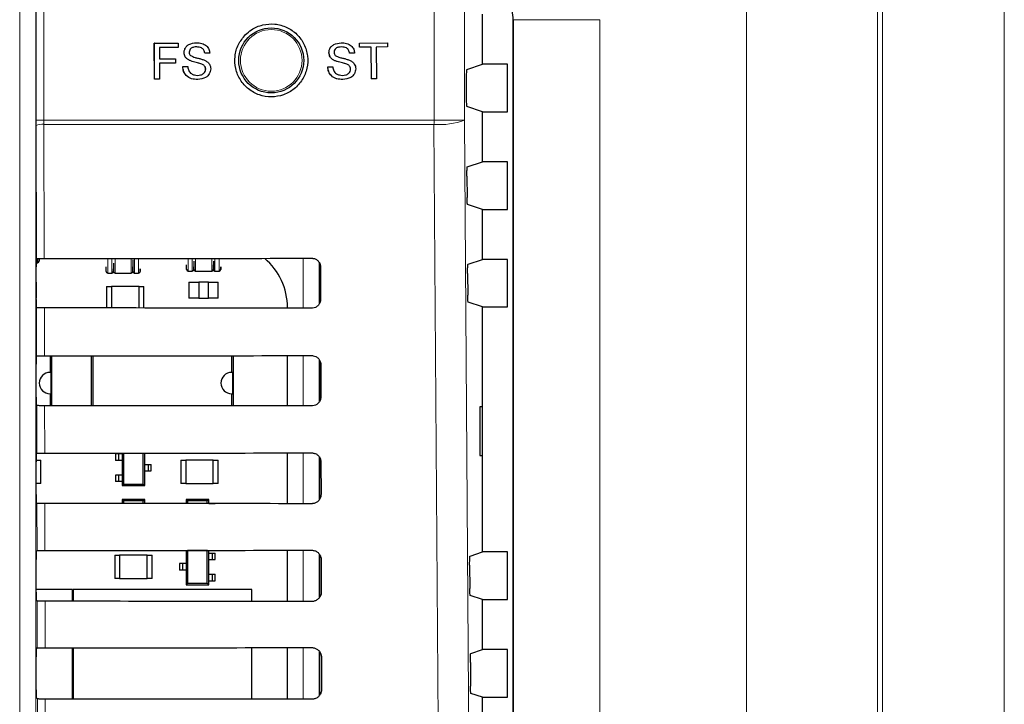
# Model space of a CAD drawing. Header units: millimetres. Extents: x 5 to 418, y 2 to 292.
# Tile 41 of 90: x 115 to 125, y 201 to 208. Entities that reach past the tile are written whole.
import ezdxf

# ---------------------------------------------------------------- set-up
doc = ezdxf.new("R2010")
doc.units = ezdxf.units.MM

msp = doc.modelspace()

# ---------------------------------------------------------------- linework, layer by layer
at = {"color": 7, "linetype": 'Continuous', "lineweight": 18}
for p, q in [((122.3707, 160.0035), (122.3707, 209.8904)), ((123.7143, 209.8904), (123.7143, 160.0035)), ((123.7676, 159.9502), (123.7676, 209.8904)), ((125.0159, 209.8904), (125.0159, 159.9502)), ((114.9159, 195.0457), (114.9159, 208.9904)), ((115.0825, 208.9904), (115.0825, 195.0457)), ((115.0836, 206.8459), (115.0836, 208.8237)), ((115.1642, 208.8237), (115.1642, 206.8459)), ((119.1659, 206.8459), (119.1659, 208.8237)), ((119.4798, 208.8237), (119.4798, 206.8459)), ((119.9797, 207.8743), (119.9785, 207.8731)), ((120.8679, 207.8743), (119.9797, 207.8743)), ((119.9797, 174.0732), (119.9797, 207.8743)), ((120.8679, 207.8743), (120.8679, 174.0732)), ((115.0836, 206.8459), (115.1642, 206.8459)), ((115.0869, 205.425), (115.0837, 206.7907)), ((115.1642, 206.8459), (115.1643, 206.8017)), ((115.1642, 206.8459), (119.1659, 206.8459)), ((115.1643, 206.8017), (115.1675, 205.4265)), ((119.1657, 206.8017), (115.1643, 206.8017)), ((119.4798, 206.8459), (119.1659, 206.8459)), ((115.0982, 205.3829), (115.0982, 205.4253)), ((115.8187, 205.2771), (115.8187, 205.4269)), ((115.8604, 205.3771), (115.8604, 205.427)), ((115.8604, 205.2771), (115.8604, 205.3771)), ((115.8937, 205.427), (115.8937, 205.3771)), ((115.8937, 205.3771), (115.8937, 205.2771)), ((116.0604, 205.3771), (116.0604, 205.4271)), ((116.0604, 205.2771), (116.0604, 205.3771)), ((116.0937, 205.2771), (116.0937, 205.4271)), ((116.1354, 205.3771), (116.1354, 205.4271)), ((116.1354, 205.2771), (116.1354, 205.3771)), ((116.6442, 205.2982), (116.6442, 205.4275)), ((116.6859, 205.3982), (116.6859, 205.4275)), ((116.6859, 205.2982), (116.6859, 205.3982)), ((116.7192, 205.4276), (116.7192, 205.2982)), ((116.8859, 205.3982), (116.8859, 205.4277)), ((116.8859, 205.2982), (116.8859, 205.3982)), ((116.9192, 205.2982), (116.9192, 205.4277)), ((116.9609, 205.3982), (116.9609, 205.4277)), ((116.9609, 205.2982), (116.9609, 205.3982)), ((117.8224, 204.9178), (117.8224, 205.4284)), ((117.989, 205.3835), (117.989, 204.9617)), ((115.0892, 204.4274), (115.0881, 204.9212)), ((115.1687, 204.9197), (115.1698, 204.4289)), ((117.8224, 203.9155), (117.8224, 204.4308)), ((117.989, 204.3875), (117.989, 203.9578)), ((115.0915, 203.4298), (115.0904, 203.9188)), ((115.171, 203.9174), (115.1722, 203.4312)), ((117.8224, 202.9131), (117.8224, 203.4331)), ((117.989, 203.3916), (117.989, 202.954)), ((115.0939, 202.4321), (115.0928, 202.9165)), ((115.1734, 202.915), (115.1745, 202.4335)), ((117.8224, 201.9108), (117.8224, 202.4354)), ((117.989, 202.3957), (117.989, 201.9501)), ((115.0962, 201.4344), (115.0951, 201.9141)), ((115.1757, 201.9127), (115.1768, 201.4359)), ((117.8224, 200.9084), (117.8224, 201.4378)), ((117.989, 201.3999), (117.989, 200.9464)), ((115.0985, 200.4368), (115.0974, 200.9118)), ((115.178, 200.9103), (115.1791, 200.4382))]:
    msp.add_line(p, q, dxfattribs=at)
at = {"color": 7, "linetype": 'Continuous', "lineweight": 25}
for p, q in [((119.663, 207.4179), (119.663, 207.9295)), ((119.9785, 174.0743), (119.9785, 207.8731)), ((116.2968, 207.6321), (116.541, 207.6326)), ((116.2971, 207.6321), (116.2968, 207.6321)), ((116.2974, 207.2655), (116.2968, 207.6321)), ((116.2971, 207.6321), (116.5413, 207.6326)), ((116.2978, 207.2655), (116.2971, 207.6321)), ((116.5414, 207.5903), (116.3489, 207.5899)), ((116.3489, 207.5899), (116.3491, 207.4724)), ((116.5413, 207.6326), (116.541, 207.6326)), ((116.5413, 207.6326), (116.5414, 207.5903)), ((116.7296, 207.6376), (116.7292, 207.6376)), ((118.2147, 207.6375), (118.2142, 207.6375)), ((118.4021, 207.6346), (118.4017, 207.6346)), ((118.4021, 207.6346), (118.6884, 207.6375)), ((118.4025, 207.5923), (118.4021, 207.6346)), ((118.4025, 207.5923), (118.4021, 207.5923)), ((118.5199, 207.5935), (118.4025, 207.5923)), ((118.5231, 207.2691), (118.5199, 207.5935)), ((118.6889, 207.5952), (118.5715, 207.594)), ((118.5715, 207.594), (118.5747, 207.2697)), ((118.6884, 207.6375), (118.688, 207.6375)), ((118.6884, 207.6375), (118.6889, 207.5952)), ((116.3491, 207.4724), (116.5134, 207.4727)), ((116.3491, 207.4724), (116.4491, 207.4726)), ((116.5134, 207.4727), (116.5131, 207.4727)), ((116.5134, 207.4727), (116.5135, 207.4304)), ((116.6026, 207.537), (116.6022, 207.537)), ((116.6568, 207.4578), (116.6565, 207.4578)), ((116.8139, 207.5296), (116.8136, 207.5296)), ((116.8656, 207.5297), (116.8139, 207.5296)), ((118.0885, 207.5358), (118.0881, 207.5358)), ((118.1434, 207.4571), (118.1429, 207.4571)), ((118.2999, 207.5302), (118.2994, 207.5302)), ((118.3515, 207.5307), (118.2999, 207.5302)), ((116.5135, 207.4304), (116.3491, 207.4301)), ((116.3491, 207.4301), (116.3494, 207.2656)), ((116.5887, 207.3929), (116.5884, 207.3929)), ((116.5887, 207.3929), (116.6404, 207.393)), ((116.6404, 207.393), (116.6401, 207.393)), ((116.7845, 207.4174), (116.7841, 207.4174)), ((116.8236, 207.368), (116.8233, 207.368)), ((118.0754, 207.3916), (118.0972, 207.3919)), ((118.0759, 207.3916), (118.0754, 207.3916)), ((118.0759, 207.3916), (118.1275, 207.3921)), ((118.1275, 207.3921), (118.1271, 207.3921)), ((118.2713, 207.4177), (118.2709, 207.4177)), ((118.3108, 207.3686), (118.3104, 207.3686)), ((119.5014, 207.3641), (119.663, 207.4179)), ((119.9202, 207.4179), (119.663, 207.4179)), ((119.9202, 206.9295), (119.9202, 207.4179)), ((116.2978, 207.2655), (116.2974, 207.2655)), ((116.3494, 207.2656), (116.2978, 207.2655)), ((118.5231, 207.2691), (118.5227, 207.2691)), ((118.5747, 207.2697), (118.5231, 207.2691)), ((119.4971, 207.2807), (119.4971, 207.0667)), ((119.663, 206.9295), (119.5014, 206.9834)), ((119.663, 206.4179), (119.663, 206.9295)), ((119.663, 206.9295), (119.9202, 206.9295)), ((115.0837, 206.7907), (115.0836, 206.8459)), ((119.5077, 206.3662), (119.663, 206.4179)), ((119.9202, 206.4179), (119.663, 206.4179)), ((119.9202, 205.9295), (119.9202, 206.4179)), ((119.5035, 206.2718), (119.505, 206.053)), ((119.663, 205.9295), (119.5093, 205.9807)), ((119.663, 205.4179), (119.663, 205.9295)), ((119.663, 205.9295), (119.9202, 205.9295)), ((115.0855, 205.0056), (115.0855, 205.3418)), ((115.0857, 205.3829), (115.0982, 205.3829)), ((115.0869, 205.425), (115.087, 205.4252)), ((117.9964, 204.9788), (117.9964, 205.3658)), ((118.0014, 205.3404), (118.0022, 205.0071)), ((119.5148, 205.3685), (119.663, 205.4179)), ((119.9202, 205.4179), (119.663, 205.4179)), ((119.9202, 204.9295), (119.9202, 205.4179)), ((115.8187, 205.2771), (115.8604, 205.2771)), ((115.8937, 205.2771), (116.0604, 205.2771)), ((116.0937, 205.2771), (116.1354, 205.2771)), ((116.6442, 205.2982), (116.6859, 205.2982)), ((116.7192, 205.2982), (116.8859, 205.2982)), ((116.9192, 205.2982), (116.9609, 205.2982)), ((119.5105, 205.2741), (119.5121, 205.0507)), ((115.0855, 205.1852), (115.0899, 205.1852)), ((115.0899, 205.0186), (115.0899, 205.1852)), ((115.8065, 205.1381), (115.8565, 205.1381)), ((115.8065, 205.1381), (115.8065, 204.9193)), ((115.8565, 205.1381), (115.8565, 204.9193)), ((116.1399, 205.1381), (115.8565, 205.1381)), ((116.1399, 204.9191), (116.1399, 205.1381)), ((116.1399, 205.1381), (116.1899, 205.1381)), ((116.1899, 204.9191), (116.1899, 205.1381)), ((116.6525, 205.1852), (116.7525, 205.1852)), ((116.6525, 205.1852), (116.6525, 205.0186)), ((116.8525, 205.1852), (116.7525, 205.1852)), ((116.7525, 205.1852), (116.7525, 205.0186)), ((116.8525, 205.0186), (116.8525, 205.1852)), ((116.8525, 205.1852), (116.9525, 205.1852)), ((116.9525, 205.0186), (116.9525, 205.1852)), ((115.0899, 205.0186), (115.0855, 205.0186)), ((116.7525, 205.0186), (116.6525, 205.0186)), ((116.7525, 205.0186), (116.8525, 205.0186)), ((116.9525, 205.0186), (116.8525, 205.0186)), ((119.663, 204.9295), (119.5163, 204.9784)), ((119.663, 202.4179), (119.663, 204.9295)), ((119.663, 204.9295), (119.9202, 204.9295)), ((115.0881, 204.9212), (115.0869, 204.9223)), ((117.6627, 204.9179), (117.6627, 204.9237)), ((115.0869, 204.4252), (115.0892, 204.4274)), ((115.2273, 204.4289), (115.2273, 204.2594)), ((115.2457, 203.9173), (115.2457, 204.4289)), ((115.65, 204.4292), (115.65, 203.9171)), ((115.6684, 203.9171), (115.6684, 204.4292)), ((117.09, 204.4302), (117.09, 204.2594)), ((117.1084, 203.9161), (117.1084, 204.4302)), ((117.6627, 203.9156), (117.6627, 204.4306)), ((115.0855, 204.0056), (115.0855, 204.3418)), ((117.9964, 203.9712), (117.9964, 204.3748)), ((118.0038, 204.3404), (118.0046, 204.0071)), ((115.237, 204.259), (115.237, 204.0398)), ((117.0997, 204.259), (117.0997, 204.0398)), ((115.2273, 204.0394), (115.2273, 203.9173)), ((117.09, 204.0394), (117.09, 203.9161)), ((115.0904, 203.9188), (115.0869, 203.9223)), ((119.6621, 203.9071), (119.6368, 203.9075)), ((119.6368, 203.9075), (119.6368, 203.4066)), ((119.6621, 203.407), (119.6621, 203.9071)), ((115.0869, 203.4252), (115.0915, 203.4298)), ((115.8995, 203.4232), (115.8995, 203.3566)), ((115.9329, 203.4232), (115.8995, 203.4232)), ((115.9329, 203.3566), (115.9329, 203.4232)), ((115.9662, 203.4232), (115.9329, 203.4232)), ((115.9662, 203.4317), (115.9662, 203.0982)), ((115.9824, 203.4317), (115.9824, 203.1144)), ((116.1834, 203.1144), (116.1834, 203.4318)), ((116.1995, 203.0982), (116.1995, 203.4319)), ((117.6627, 202.9133), (117.6627, 203.433)), ((115.0855, 203.3601), (115.1315, 203.3601)), ((115.0855, 203.0056), (115.0855, 203.3418)), ((115.1315, 203.1184), (115.1315, 203.3601)), ((115.9329, 203.3566), (115.8995, 203.3566)), ((115.9662, 203.3566), (115.9329, 203.3566)), ((116.1995, 203.3149), (116.2329, 203.3149)), ((116.2329, 203.3149), (116.2329, 203.2482)), ((116.2329, 203.3149), (116.2662, 203.3149)), ((116.2662, 203.2482), (116.2662, 203.3149)), ((116.5685, 203.3601), (116.5685, 203.1184)), ((116.5685, 203.3601), (116.6185, 203.3601)), ((116.6185, 203.3601), (116.6185, 203.1184)), ((116.9019, 203.3601), (116.6185, 203.3601)), ((116.9019, 203.1184), (116.9019, 203.3601)), ((116.9019, 203.3601), (116.9519, 203.3601)), ((116.9519, 203.1184), (116.9519, 203.3601)), ((117.9964, 202.9638), (117.9964, 203.3807)), ((118.0061, 203.3404), (118.0069, 203.0071)), ((119.6368, 203.4066), (119.6621, 203.407)), ((116.1995, 203.2482), (116.2329, 203.2482)), ((116.2329, 203.2482), (116.2662, 203.2482)), ((115.1315, 203.1184), (115.0855, 203.1184)), ((115.8995, 203.2066), (115.8995, 203.1399)), ((115.9329, 203.2066), (115.8995, 203.2066)), ((115.9329, 203.1399), (115.8995, 203.1399)), ((115.9329, 203.1399), (115.9329, 203.2066)), ((115.9662, 203.2066), (115.9329, 203.2066)), ((115.9662, 203.1399), (115.9329, 203.1399)), ((115.9662, 203.0982), (115.9824, 203.1144)), ((115.9824, 203.1144), (116.1834, 203.1144)), ((116.1834, 203.1144), (116.1995, 203.0982)), ((116.6185, 203.1184), (116.5685, 203.1184)), ((116.6185, 203.1184), (116.9019, 203.1184)), ((116.9519, 203.1184), (116.9019, 203.1184)), ((115.9662, 203.0982), (116.1995, 203.0982)), ((115.0928, 202.9165), (115.0869, 202.9223)), ((115.8995, 202.9152), (115.8995, 202.9146)), ((115.9329, 202.9152), (115.8995, 202.9152)), ((115.9662, 202.9152), (115.9329, 202.9152)), ((115.9329, 202.9146), (115.9329, 202.9152)), ((115.9824, 202.9407), (115.9662, 202.9569)), ((116.1995, 202.9569), (115.9662, 202.9569)), ((115.9662, 202.9569), (115.9662, 202.9145)), ((116.1834, 202.9407), (115.9824, 202.9407)), ((115.9824, 202.9407), (115.9824, 202.9145)), ((116.1834, 202.9407), (116.1995, 202.9569)), ((116.1834, 202.9144), (116.1834, 202.9407)), ((116.1995, 202.9144), (116.1995, 202.9569)), ((116.8557, 202.9569), (116.6224, 202.9569)), ((116.6385, 202.9407), (116.6224, 202.9569)), ((116.6224, 202.9569), (116.6224, 202.9141)), ((116.6385, 202.9407), (116.6385, 202.9141)), ((116.8395, 202.9407), (116.6385, 202.9407)), ((116.8557, 202.9569), (116.8395, 202.9407)), ((116.8395, 202.9139), (116.8395, 202.9407)), ((116.8557, 202.9139), (116.8557, 202.9569)), ((116.8557, 202.9152), (116.889, 202.9152)), ((116.889, 202.9152), (116.889, 202.9139)), ((116.889, 202.9152), (116.9224, 202.9152)), ((116.9224, 202.9139), (116.9224, 202.9152)), ((115.0869, 202.4252), (115.0939, 202.4321)), ((116.6224, 202.4345), (116.6224, 202.0822)), ((116.6385, 202.4327), (116.6367, 202.4345)), ((116.6385, 202.4327), (116.6385, 202.0984)), ((116.8395, 202.4327), (116.6385, 202.4327)), ((116.8414, 202.4346), (116.8395, 202.4327)), ((116.8395, 202.0984), (116.8395, 202.4327)), ((116.8557, 202.0822), (116.8557, 202.4347)), ((116.8557, 202.4072), (116.889, 202.4072)), ((116.889, 202.4072), (116.889, 202.3406)), ((116.889, 202.4072), (116.9224, 202.4072)), ((116.9224, 202.3406), (116.9224, 202.4072)), ((117.6627, 201.9109), (117.6627, 202.4353)), ((119.5358, 202.3755), (119.663, 202.4179)), ((119.9202, 202.4179), (119.663, 202.4179)), ((119.9202, 201.9295), (119.9202, 202.4179)), ((115.0855, 202.0056), (115.0855, 202.3418)), ((115.8912, 202.3864), (115.8912, 202.1447)), ((115.8912, 202.3864), (115.9412, 202.3864)), ((115.9412, 202.3864), (115.9412, 202.1447)), ((116.2245, 202.3864), (115.9412, 202.3864)), ((116.2245, 202.3864), (116.2745, 202.3864)), ((116.2245, 202.1447), (116.2245, 202.3864)), ((116.2745, 202.1447), (116.2745, 202.3864)), ((116.8557, 202.3406), (116.889, 202.3406)), ((116.889, 202.3406), (116.9224, 202.3406)), ((117.9964, 201.9596), (117.9964, 202.3848)), ((118.0085, 202.3404), (118.0092, 202.0071)), ((116.5557, 202.2989), (116.5557, 202.2322)), ((116.589, 202.2989), (116.5557, 202.2989)), ((116.589, 202.2322), (116.5557, 202.2322)), ((116.589, 202.2322), (116.589, 202.2989)), ((116.6224, 202.2989), (116.589, 202.2989)), ((116.6224, 202.2322), (116.589, 202.2322)), ((119.5316, 202.2812), (119.5332, 202.0436)), ((115.9412, 202.1447), (115.8912, 202.1447)), ((115.9412, 202.1447), (116.2245, 202.1447)), ((116.2745, 202.1447), (116.2245, 202.1447)), ((116.8557, 202.1906), (116.889, 202.1906)), ((116.8557, 202.1239), (116.889, 202.1239)), ((116.889, 202.1906), (116.889, 202.1239)), ((116.889, 202.1906), (116.9224, 202.1906)), ((116.889, 202.1239), (116.9224, 202.1239)), ((116.9224, 202.1239), (116.9224, 202.1906)), ((115.457, 202.0341), (115.0855, 202.0341)), ((115.457, 201.9125), (115.457, 202.0341)), ((115.4652, 202.0341), (115.4652, 201.9125)), ((117.2985, 202.0341), (115.4652, 202.0341)), ((116.6385, 202.0984), (116.6224, 202.0822)), ((116.6224, 202.0822), (116.8557, 202.0822)), ((116.6385, 202.0984), (116.8395, 202.0984)), ((116.8395, 202.0984), (116.8557, 202.0822)), ((117.2985, 201.9112), (117.2985, 202.0341)), ((115.0951, 201.9141), (115.0869, 201.9223)), ((119.663, 201.9295), (119.5375, 201.9713)), ((119.663, 201.4179), (119.663, 201.9295)), ((119.663, 201.9295), (119.9202, 201.9295)), ((115.0869, 201.4252), (115.0962, 201.4344)), ((115.457, 200.9102), (115.457, 201.436)), ((115.4652, 201.436), (115.4652, 200.9102)), ((117.2985, 200.9089), (117.2985, 201.4373)), ((117.6627, 200.9086), (117.6627, 201.4376)), ((119.5429, 201.3779), (119.663, 201.4179)), ((119.9202, 201.4179), (119.663, 201.4179)), ((119.9202, 200.9295), (119.9202, 201.4179)), ((115.0855, 201.0056), (115.0855, 201.3418)), ((117.9964, 200.9558), (117.9964, 201.3889)), ((118.0108, 201.3404), (118.0116, 201.0071)), ((119.5386, 201.2835), (119.5403, 201.0413)), ((115.0974, 200.9118), (115.0869, 200.9223)), ((119.663, 200.9295), (119.5446, 200.969)), ((119.663, 200.4179), (119.663, 200.9295)), ((119.663, 200.9295), (119.9202, 200.9295))]:
    msp.add_line(p, q, dxfattribs=at)
at = {"color": 7, "linetype": 'Continuous', "lineweight": 18, "flags": 128}
for points in [[(119.2492, 195.0079), (119.2445, 195.6686), (119.2258, 198.3114), (119.1657, 206.8017)], [(119.4798, 206.8459), (119.5213, 200.9469), (119.5629, 195.0521)]]:
    msp.add_lwpolyline(points, dxfattribs=at)
at = {"color": 7, "linetype": 'Continuous', "lineweight": 25}
msp.add_circle((117.4964, 207.4571), 0.3333, dxfattribs=at)
at = {"color": 7, "linetype": 'Continuous', "lineweight": 18}
msp.add_circle((117.4964, 207.4571), 0.3158, dxfattribs=at)
for centre, radius, start, end in [((115.1458, 206.6369), 0.1659, 83.61302, 112.00331), ((113.3658, 206.8458), 5.8001, 359.56407, 0.00076), ((119.2289, 207.4901), 0.6913, 264.75278, 291.27288)]:
    msp.add_arc(centre, radius, start, end, dxfattribs=at)
at = {"color": 7, "linetype": 'Continuous', "lineweight": 25}
for centre, radius, start, end in [((115.0982, 205.3996), 0.0167, 270, 0), ((117.0019, 204.9237), 0.6608, 0, 49.75074), ((115.8187, 205.2937), 0.0167, 180, 270), ((115.8604, 205.2937), 0.0167, 270, 0), ((115.8937, 205.2937), 0.0167, 180, 270), ((116.0604, 205.2937), 0.0167, 270, 0), ((116.0937, 205.2937), 0.0167, 180, 270), ((116.1354, 205.2937), 0.0167, 270, 0), ((116.6442, 205.3149), 0.0167, 180, 270), ((116.6859, 205.3149), 0.0167, 270, 0), ((116.7192, 205.3149), 0.0167, 180, 270), ((116.8859, 205.3149), 0.0167, 270, 0), ((116.9192, 205.3149), 0.0167, 180, 270), ((116.9609, 205.3149), 0.0167, 270, 0), ((115.2273, 204.1494), 0.11, 90, 270), ((115.2273, 204.1494), 0.11, 84.94204, 90), ((117.09, 204.1494), 0.11, 90, 270), ((117.09, 204.1494), 0.11, 84.94204, 90), ((115.2273, 204.1494), 0.11, 270, 275.05796), ((117.09, 204.1494), 0.11, 270, 275.05796)]:
    msp.add_arc(centre, radius, start, end, dxfattribs=at)
for centre, major_axis, ratio, start_param, end_param in [((119.5613, 207.872), (-0.2954, -0.2954), 0.9972647, 2.357564, 2.8222605), ((119.5014, 207.2807), (0, 0.0833), 0.0524078, 0.0174533, 1.5707963), ((119.5014, 207.0667), (0, 0.0833), 0.0524078, 1.5707963, 3.1241394), ((115.087, 205.3418), (0, 0.0833), 0.0174551, 0.0529039, 1.5707963), ((109.663, 208.3377), (166.8688, 0), 0.0174551, 4.7453818, 4.7618492), ((115.087, 205.0056), (0, 0.0833), 0.0174551, 1.5707963, 3.1241394), ((109.663, 202.0233), (166.0239, 0), 0.0174551, 1.5210842, 1.5376284), ((115.087, 204.3418), (0, 0.0833), 0.0174551, 0.0174533, 1.5707963), ((109.663, 207.3377), (166.735, 0), 0.0174551, 4.7454223, 4.7618889), ((115.087, 204.0056), (0, 0.0833), 0.0174551, 1.5707963, 3.1241394), ((109.663, 201.0233), (165.8901, 0), 0.0174551, 1.5210441, 1.5375875), ((115.087, 203.3418), (0, 0.0833), 0.0174551, 0.0174533, 1.5707963), ((109.663, 206.3377), (166.6012, 0), 0.0174551, 4.7454628, 4.7619287), ((115.087, 203.0056), (0, 0.0833), 0.0174551, 1.5707963, 3.1241394), ((109.663, 200.0233), (165.7563, 0), 0.0174551, 1.5210039, 1.5375466), ((115.087, 202.3418), (0, 0.0833), 0.0174551, 0.0174533, 1.5707963), ((109.663, 205.3376), (166.4674, 0), 0.0174551, 4.7455034, 4.7619686), ((115.087, 202.0056), (0, 0.0833), 0.0174551, 1.5707963, 3.1241394), ((109.663, 199.0233), (165.6225, 0), 0.0174551, 1.5209636, 1.5375056), ((115.087, 201.3418), (0, 0.0833), 0.0174551, 0.0174533, 1.5707963), ((109.663, 204.3376), (166.3336, 0), 0.0174551, 4.7455441, 4.7620085), ((115.087, 201.0056), (0, 0.0833), 0.0174551, 1.5707963, 3.1241394), ((109.663, 198.0233), (165.4887, 0), 0.0174551, 1.5209233, 1.5374645)]:
    msp.add_ellipse(centre, major_axis=major_axis, ratio=ratio, start_param=start_param, end_param=end_param, dxfattribs=at)
for points, knots in [([(117.2321, 207.7212), (117.2054, 207.6886), (117.1518, 207.6233), (117.1183, 207.4987), (117.1253, 207.3715), (117.1747, 207.2534), (117.2601, 207.1584), (117.3722, 207.0969), (117.4985, 207.076), (117.6246, 207.0981), (117.7363, 207.1608), (117.8209, 207.2569), (117.8689, 207.3756), (117.8749, 207.5033), (117.8383, 207.6257), (117.7633, 207.7292), (117.6583, 207.8021), (117.5349, 207.8362), (117.4075, 207.8272), (117.3032, 207.784), (117.2519, 207.7387), (117.2321, 207.7212)], [0, 0, 0, 0, 0.05364614, 0.10729363, 0.16091093, 0.21451599, 0.26814278, 0.32181725, 0.37554708, 0.42931698, 0.48309281, 0.53683505, 0.59051739, 0.64414093, 0.69773531, 0.75134463, 0.80500545, 0.85872912, 0.91249765, 0.96627403, 1, 1, 1, 1]), ([(116.6022, 207.537), (116.6034, 207.5483), (116.6058, 207.5709), (116.6241, 207.6005), (116.6637, 207.6312), (116.7022, 207.635), (116.7292, 207.6376)], [0, 0, 0, 0, 0.1870287, 0.3741238, 0.5611402, 1, 1, 1, 1]), ([(116.6026, 207.537), (116.6038, 207.5483), (116.6062, 207.5709), (116.6244, 207.6005), (116.664, 207.6312), (116.7026, 207.635), (116.7296, 207.6376)], [0, 0, 0, 0, 0.1870287, 0.3741238, 0.5611402, 1, 1, 1, 1]), ([(116.7317, 207.5953), (116.7217, 207.5949), (116.7019, 207.5942), (116.6754, 207.5839), (116.6574, 207.564), (116.6553, 207.5483), (116.6542, 207.5404)], [0, 0, 0, 0, 0.2812903, 0.5608202, 0.7806803, 1, 1, 1, 1]), ([(116.7296, 207.6376), (116.7477, 207.6365), (116.784, 207.6343), (116.8309, 207.6113), (116.8596, 207.5724), (116.8636, 207.544), (116.8656, 207.5297)], [0, 0, 0, 0, 0.2807972, 0.5601508, 0.7798767, 1, 1, 1, 1]), ([(116.8136, 207.5296), (116.8116, 207.5406), (116.8076, 207.5624), (116.778, 207.5924), (116.7491, 207.5942), (116.7314, 207.5953)], [0, 0, 0, 0, 0.2810967, 0.5602874, 1, 1, 1, 1]), ([(116.8139, 207.5296), (116.8119, 207.5406), (116.808, 207.5624), (116.7784, 207.5923), (116.7494, 207.5942), (116.7317, 207.5953)], [0, 0, 0, 0, 0.2810967, 0.5602874, 1, 1, 1, 1]), ([(118.0881, 207.5358), (118.0892, 207.5471), (118.0914, 207.5697), (118.1094, 207.5996), (118.1488, 207.6305), (118.1872, 207.6346), (118.2142, 207.6375)], [0, 0, 0, 0, 0.1870287, 0.3741238, 0.5611402, 1, 1, 1, 1]), ([(118.0885, 207.5358), (118.0897, 207.5471), (118.0919, 207.5697), (118.1099, 207.5995), (118.1492, 207.6305), (118.1877, 207.6346), (118.2147, 207.6375)], [0, 0, 0, 0, 0.1870287, 0.3741238, 0.5611402, 1, 1, 1, 1]), ([(118.2171, 207.5952), (118.2072, 207.5947), (118.1873, 207.5938), (118.161, 207.5833), (118.1431, 207.5633), (118.1411, 207.5475), (118.1401, 207.5397)], [0, 0, 0, 0, 0.2812903, 0.5608202, 0.7806803, 1, 1, 1, 1]), ([(118.2147, 207.6375), (118.2328, 207.6365), (118.269, 207.6346), (118.3161, 207.612), (118.3452, 207.5733), (118.3494, 207.5449), (118.3515, 207.5307)], [0, 0, 0, 0, 0.2807972, 0.5601508, 0.7798767, 1, 1, 1, 1]), ([(118.2994, 207.5302), (118.2973, 207.5411), (118.2932, 207.5629), (118.2634, 207.5926), (118.2344, 207.5942), (118.2167, 207.5952)], [0, 0, 0, 0, 0.2810967, 0.5602874, 1, 1, 1, 1]), ([(118.2999, 207.5302), (118.2978, 207.5411), (118.2936, 207.5629), (118.2638, 207.5926), (118.2348, 207.5942), (118.2171, 207.5952)], [0, 0, 0, 0, 0.28109672, 0.56028736, 1, 1, 1, 1]), ([(116.6564, 207.4578), (116.6482, 207.4625), (116.6318, 207.4718), (116.6081, 207.4975), (116.6045, 207.522), (116.6022, 207.537)], [0, 0, 0, 0, 0.2814452, 0.5622732, 1, 1, 1, 1]), ([(116.6568, 207.4578), (116.6486, 207.4625), (116.6321, 207.4718), (116.6085, 207.4975), (116.6048, 207.522), (116.6026, 207.537)], [0, 0, 0, 0, 0.2814452, 0.5622732, 1, 1, 1, 1]), ([(116.6542, 207.5404), (116.6549, 207.5336), (116.656, 207.5214), (116.6639, 207.5121), (116.6674, 207.5081)], [0, 0, 0, 0, 0.55961689, 1, 1, 1, 1]), ([(116.7841, 207.4174), (116.7697, 207.422), (116.7458, 207.4297), (116.712, 207.4381), (116.6836, 207.4462), (116.6655, 207.454), (116.6564, 207.4578)], [0, 0, 0, 0, 0.3399393, 0.5600249, 0.7800825, 1, 1, 1, 1]), ([(116.7845, 207.4174), (116.77, 207.422), (116.7462, 207.4297), (116.7124, 207.4381), (116.6839, 207.4462), (116.6658, 207.4539), (116.6568, 207.4578)], [0, 0, 0, 0, 0.3399393, 0.5600249, 0.7800825, 1, 1, 1, 1]), ([(116.6674, 207.5081), (116.6829, 207.5004), (116.7085, 207.4876), (116.7474, 207.4793), (116.78, 207.4708), (116.801, 207.463), (116.8116, 207.4591)], [0, 0, 0, 0, 0.3384083, 0.5589741, 0.7795351, 1, 1, 1, 1]), ([(116.8116, 207.4591), (116.8213, 207.4542), (116.8407, 207.4444), (116.8617, 207.4219), (116.8735, 207.3962), (116.8747, 207.3791), (116.8753, 207.3706)], [0, 0, 0, 0, 0.2803713, 0.5599089, 0.7798589, 1, 1, 1, 1]), ([(118.1429, 207.4571), (118.1347, 207.4617), (118.1181, 207.4709), (118.0943, 207.4964), (118.0905, 207.5209), (118.0881, 207.5358)], [0, 0, 0, 0, 0.2814452, 0.5622732, 1, 1, 1, 1]), ([(118.1434, 207.4571), (118.1351, 207.4617), (118.1186, 207.4709), (118.0948, 207.4964), (118.0909, 207.5209), (118.0885, 207.5358)], [0, 0, 0, 0, 0.2814452, 0.5622732, 1, 1, 1, 1]), ([(118.1401, 207.5397), (118.1408, 207.5329), (118.1421, 207.5207), (118.1501, 207.5115), (118.1536, 207.5074)], [0, 0, 0, 0, 0.5596169, 1, 1, 1, 1]), ([(118.2709, 207.4177), (118.2564, 207.4222), (118.2325, 207.4297), (118.1986, 207.4379), (118.1702, 207.4457), (118.152, 207.4533), (118.1429, 207.4571)], [0, 0, 0, 0, 0.3399393, 0.5600249, 0.7800825, 1, 1, 1, 1]), ([(118.2713, 207.4177), (118.2568, 207.4222), (118.2329, 207.4297), (118.1991, 207.4378), (118.1706, 207.4457), (118.1525, 207.4533), (118.1434, 207.4571)], [0, 0, 0, 0, 0.3399393, 0.5600249, 0.7800825, 1, 1, 1, 1]), ([(118.1536, 207.5074), (118.1691, 207.4998), (118.1948, 207.4873), (118.2338, 207.4793), (118.2664, 207.4711), (118.2875, 207.4635), (118.2981, 207.4596)], [0, 0, 0, 0, 0.3384083, 0.5589741, 0.7795351, 1, 1, 1, 1]), ([(118.2981, 207.4596), (118.3078, 207.4548), (118.3273, 207.4452), (118.3485, 207.4229), (118.3604, 207.3972), (118.3618, 207.3802), (118.3624, 207.3716)], [0, 0, 0, 0, 0.2803713, 0.5599089, 0.7798589, 1, 1, 1, 1]), ([(116.7421, 207.2616), (116.7207, 207.2626), (116.6781, 207.2647), (116.6245, 207.2953), (116.5942, 207.3428), (116.5903, 207.3762), (116.5884, 207.3929)], [0, 0, 0, 0, 0.28081353, 0.55956288, 0.77961982, 1, 1, 1, 1]), ([(116.7424, 207.2616), (116.721, 207.2626), (116.6785, 207.2647), (116.6248, 207.2953), (116.5946, 207.3428), (116.5907, 207.3762), (116.5887, 207.3929)], [0, 0, 0, 0, 0.2808135, 0.5595629, 0.7796198, 1, 1, 1, 1]), ([(116.6404, 207.393), (116.6425, 207.379), (116.6467, 207.3512), (116.6739, 207.3207), (116.7072, 207.3061), (116.7291, 207.3046), (116.7401, 207.3039)], [0, 0, 0, 0, 0.28063197, 0.55867442, 0.77919731, 1, 1, 1, 1]), ([(116.7397, 207.3039), (116.7507, 207.3046), (116.7726, 207.306), (116.8009, 207.3195), (116.8196, 207.3421), (116.822, 207.3594), (116.8233, 207.368)], [0, 0, 0, 0, 0.2809172, 0.5608127, 0.7805018, 1, 1, 1, 1]), ([(116.7401, 207.3039), (116.751, 207.3046), (116.773, 207.306), (116.8013, 207.3195), (116.8199, 207.3421), (116.8224, 207.3594), (116.8236, 207.368)], [0, 0, 0, 0, 0.2809172, 0.5608127, 0.7805018, 1, 1, 1, 1]), ([(116.8753, 207.3706), (116.8724, 207.3527), (116.8666, 207.317), (116.817, 207.2703), (116.7707, 207.2649), (116.7424, 207.2616)], [0, 0, 0, 0, 0.2799417, 0.5600797, 1, 1, 1, 1]), ([(116.8233, 207.368), (116.8227, 207.3743), (116.8215, 207.3869), (116.808, 207.4062), (116.7932, 207.4132), (116.7841, 207.4174)], [0, 0, 0, 0, 0.2800885, 0.5599705, 1, 1, 1, 1]), ([(116.8236, 207.368), (116.823, 207.3743), (116.8218, 207.3869), (116.8083, 207.4062), (116.7935, 207.4132), (116.7845, 207.4174)], [0, 0, 0, 0, 0.2800885, 0.5599705, 1, 1, 1, 1]), ([(118.2301, 207.2615), (118.2087, 207.2624), (118.1662, 207.2642), (118.1123, 207.2943), (118.0817, 207.3416), (118.0775, 207.375), (118.0754, 207.3916)], [0, 0, 0, 0, 0.2808135, 0.5595629, 0.7796198, 1, 1, 1, 1]), ([(118.2305, 207.2615), (118.2092, 207.2624), (118.1666, 207.2642), (118.1128, 207.2943), (118.0821, 207.3416), (118.078, 207.3749), (118.0759, 207.3916)], [0, 0, 0, 0, 0.2808135, 0.5595629, 0.7796198, 1, 1, 1, 1]), ([(118.1275, 207.3921), (118.1297, 207.3782), (118.1342, 207.3504), (118.1616, 207.3202), (118.195, 207.3058), (118.2169, 207.3045), (118.2278, 207.3038)], [0, 0, 0, 0, 0.280632, 0.5586744, 0.7791973, 1, 1, 1, 1]), ([(118.2274, 207.3038), (118.2384, 207.3046), (118.2603, 207.3062), (118.2885, 207.32), (118.3069, 207.3428), (118.3092, 207.36), (118.3104, 207.3686)], [0, 0, 0, 0, 0.2809172, 0.5608127, 0.7805018, 1, 1, 1, 1]), ([(118.2278, 207.3038), (118.2388, 207.3046), (118.2607, 207.3062), (118.2889, 207.32), (118.3074, 207.3427), (118.3097, 207.36), (118.3108, 207.3686)], [0, 0, 0, 0, 0.2809172, 0.5608127, 0.7805018, 1, 1, 1, 1]), ([(118.3624, 207.3716), (118.3597, 207.3537), (118.3542, 207.318), (118.305, 207.2709), (118.2588, 207.2651), (118.2305, 207.2615)], [0, 0, 0, 0, 0.2799417, 0.5600797, 1, 1, 1, 1]), ([(118.3104, 207.3686), (118.3097, 207.3749), (118.3084, 207.3876), (118.2948, 207.4067), (118.28, 207.4136), (118.2709, 207.4177)], [0, 0, 0, 0, 0.2800885, 0.55997049, 1, 1, 1, 1]), ([(118.3108, 207.3686), (118.3102, 207.3749), (118.3089, 207.3876), (118.2953, 207.4067), (118.2804, 207.4136), (118.2713, 207.4177)], [0, 0, 0, 0, 0.2800885, 0.55997049, 1, 1, 1, 1]), ([(119.5035, 206.2718), (119.5034, 206.2812), (119.5034, 206.2999), (119.504, 206.3264), (119.5049, 206.3478), (119.5062, 206.3628), (119.5072, 206.3651), (119.5077, 206.3662)], [0, 0, 0, 0, 0.19838666, 0.39676222, 0.59550734, 0.79531868, 1, 1, 1, 1]), ([(119.5093, 205.9807), (119.5088, 205.9818), (119.5078, 205.984), (119.5065, 205.999), (119.5055, 206.0206), (119.5051, 206.0402), (119.505, 206.0512), (119.505, 206.053)], [0, 0, 0, 0, 0.2392601, 0.4785445, 0.717125, 0.9542729, 1, 1, 1, 1]), ([(115.087, 205.4252), (115.0882, 205.4253), (115.0907, 205.4256), (115.1051, 205.426), (115.1268, 205.4264), (115.149, 205.4265), (115.1629, 205.4265), (115.1675, 205.4265)], [0, 0, 0, 0, 0.2052588, 0.4341811, 0.6624014, 0.8891626, 1, 1, 1, 1]), ([(115.1149, 205.4258), (115.1149, 205.4252), (115.1149, 205.4201), (115.1149, 205.4128), (115.1149, 205.4026), (115.1149, 205.3976), (115.1149, 205.4026), (115.1149, 205.4129), (115.1149, 205.4201), (115.1149, 205.4252), (115.1149, 205.4258)], [0, 0, 0, 0, 0.0176288, 0.1436328, 0.2689764, 0.4999564, 0.7309365, 0.8569408, 0.9822846, 1, 1, 1, 1]), ([(115.802, 205.2937), (115.802, 205.2948), (115.802, 205.2966), (115.802, 205.3069), (115.802, 205.3177), (115.802, 205.3291), (115.802, 205.3373), (115.802, 205.3403)], [0, 0, 0, 0, 0.3380042, 0.5214255, 0.7058132, 0.8892349, 1, 1, 1, 1]), ([(115.877, 205.3771), (115.877, 205.3666), (115.877, 205.3504), (115.877, 205.331), (115.877, 205.3177), (115.877, 205.307), (115.877, 205.2966), (115.877, 205.2948), (115.877, 205.2937)], [0, 0, 0, 0, 0.239443, 0.369379, 0.4999997, 0.629936, 0.760557, 1, 1, 1, 1]), ([(116.077, 205.4137), (116.077, 205.4118), (116.077, 205.4006), (116.077, 205.3877), (116.077, 205.3771)], [0, 0, 0, 0, 0.1783687, 1, 1, 1, 1]), ([(116.077, 205.3771), (116.077, 205.3666), (116.077, 205.3504), (116.077, 205.331), (116.077, 205.3177), (116.077, 205.3069), (116.077, 205.2968), (116.077, 205.2917), (116.077, 205.2968), (116.077, 205.307), (116.077, 205.3143), (116.077, 205.3194), (116.077, 205.32)], [0, 0, 0, 0, 0.15769793, 0.24372534, 0.32930184, 0.41532905, 0.50090535, 0.65860328, 0.81630121, 0.90232861, 0.98790512, 1, 1, 1, 1]), ([(116.077, 205.2937), (116.077, 205.2948), (116.077, 205.2966), (116.077, 205.3069), (116.077, 205.3177), (116.077, 205.3291), (116.077, 205.3373), (116.077, 205.3403)], [0, 0, 0, 0, 0.3380042, 0.5214255, 0.7058132, 0.8892349, 1, 1, 1, 1]), ([(116.6275, 205.3149), (116.6275, 205.316), (116.6275, 205.3177), (116.6275, 205.3281), (116.6275, 205.3389), (116.6275, 205.3502), (116.6275, 205.3584), (116.6275, 205.3615)], [0, 0, 0, 0, 0.3380042, 0.5214255, 0.7058132, 0.8892349, 1, 1, 1, 1]), ([(116.7025, 205.3982), (116.7025, 205.3877), (116.7025, 205.3716), (116.7025, 205.3522), (116.7025, 205.3389), (116.7025, 205.3281), (116.7025, 205.3177), (116.7025, 205.316), (116.7025, 205.3149)], [0, 0, 0, 0, 0.239443, 0.369379, 0.4999997, 0.629936, 0.760557, 1, 1, 1, 1]), ([(116.7025, 205.3411), (116.7025, 205.3405), (116.7025, 205.3355), (116.7025, 205.3282), (116.7025, 205.3179), (116.7025, 205.3129), (116.7025, 205.3179), (116.7025, 205.3282), (116.7025, 205.3355), (116.7025, 205.3405), (116.7025, 205.3412)], [0, 0, 0, 0, 0.0176288, 0.14363279, 0.26897635, 0.49995642, 0.73093648, 0.85694078, 0.98228463, 1, 1, 1, 1]), ([(116.9025, 205.3982), (116.9025, 205.3877), (116.9025, 205.3715), (116.9025, 205.3521), (116.9025, 205.3389), (116.9025, 205.328), (116.9025, 205.318), (116.9025, 205.3129), (116.9025, 205.3179), (116.9025, 205.3282), (116.9025, 205.3355), (116.9025, 205.3405), (116.9025, 205.3412)], [0, 0, 0, 0, 0.1576979, 0.2437253, 0.3293018, 0.415329, 0.5009053, 0.6586033, 0.8163012, 0.9023286, 0.9879051, 1, 1, 1, 1]), ([(116.9025, 205.3149), (116.9025, 205.316), (116.9025, 205.3177), (116.9025, 205.3281), (116.9025, 205.3389), (116.9025, 205.3502), (116.9025, 205.3584), (116.9025, 205.3615)], [0, 0, 0, 0, 0.3380042, 0.5214255, 0.7058132, 0.8892349, 1, 1, 1, 1]), ([(116.9775, 205.3411), (116.9775, 205.3405), (116.9775, 205.3355), (116.9775, 205.3282), (116.9775, 205.3179), (116.9775, 205.3129), (116.9775, 205.3179), (116.9775, 205.3282), (116.9775, 205.3355), (116.9775, 205.3405), (116.9775, 205.3412)], [0, 0, 0, 0, 0.0176288, 0.14363279, 0.26897635, 0.49995642, 0.73093648, 0.85694078, 0.98228463, 1, 1, 1, 1]), ([(117.913, 205.4285), (117.9168, 205.4284), (117.9304, 205.4278), (117.9532, 205.4207), (117.9775, 205.4031), (117.9947, 205.3782), (118.0009, 205.3559), (118.0013, 205.3432), (118.0014, 205.3404)], [0, 0, 0, 0, 0.0812528, 0.2934296, 0.5069011, 0.7224904, 0.9396889, 1, 1, 1, 1]), ([(119.5105, 205.2741), (119.5105, 205.2835), (119.5104, 205.3022), (119.511, 205.3287), (119.512, 205.3502), (119.5133, 205.3652), (119.5143, 205.3674), (119.5148, 205.3685)], [0, 0, 0, 0, 0.198384, 0.3967568, 0.5954998, 0.7953107, 1, 1, 1, 1]), ([(115.877, 205.32), (115.877, 205.3194), (115.877, 205.3143), (115.877, 205.307), (115.877, 205.2968), (115.877, 205.2917), (115.877, 205.2968), (115.877, 205.307), (115.877, 205.3143), (115.877, 205.3194), (115.877, 205.32)], [0, 0, 0, 0, 0.0176288, 0.1436328, 0.2689764, 0.4999564, 0.7309365, 0.8569408, 0.9822846, 1, 1, 1, 1]), ([(116.152, 205.32), (116.152, 205.3194), (116.152, 205.3143), (116.152, 205.307), (116.152, 205.2968), (116.152, 205.2917), (116.152, 205.2968), (116.152, 205.307), (116.152, 205.3143), (116.152, 205.3194), (116.152, 205.32)], [0, 0, 0, 0, 0.0176288, 0.1436328, 0.2689764, 0.4999564, 0.7309365, 0.8569408, 0.9822846, 1, 1, 1, 1]), ([(119.5163, 204.9784), (119.5158, 204.9795), (119.5148, 204.9817), (119.5135, 204.9966), (119.5126, 205.0183), (119.5122, 205.0379), (119.5121, 205.0489), (119.5121, 205.0507)], [0, 0, 0, 0, 0.239263, 0.4785504, 0.7171327, 0.9542801, 1, 1, 1, 1]), ([(118.0022, 205.0071), (118.0021, 205.0031), (118.0015, 204.9891), (117.994, 204.9656), (117.9757, 204.941), (117.9504, 204.9241), (117.9282, 204.9181), (117.9157, 204.9178), (117.913, 204.9177)], [0, 0, 0, 0, 0.0857051, 0.3026079, 0.518156, 0.7315729, 0.9434386, 1, 1, 1, 1]), ([(115.1687, 204.9197), (115.1594, 204.9197), (115.1409, 204.9198), (115.1166, 204.92), (115.0984, 204.9204), (115.0895, 204.9208), (115.0884, 204.9211), (115.0881, 204.9212)], [0, 0, 0, 0, 0.2187771, 0.43751, 0.6574786, 0.8798632, 1, 1, 1, 1]), ([(115.0892, 204.4274), (115.0903, 204.4276), (115.0925, 204.4279), (115.1075, 204.4284), (115.1291, 204.4287), (115.1514, 204.4288), (115.1653, 204.4289), (115.1698, 204.4289)], [0, 0, 0, 0, 0.22361815, 0.4472597, 0.67021545, 0.89174578, 1, 1, 1, 1]), ([(117.913, 204.4308), (117.917, 204.4307), (117.9312, 204.4301), (117.9547, 204.4226), (117.9796, 204.4044), (117.997, 204.3787), (118.0033, 204.356), (118.0037, 204.3431), (118.0038, 204.3404)], [0, 0, 0, 0, 0.0847194, 0.2969209, 0.5104279, 0.7260526, 0.9432708, 1, 1, 1, 1]), ([(115.171, 203.9174), (115.1618, 203.9174), (115.1432, 203.9174), (115.1189, 203.9177), (115.1007, 203.9181), (115.0918, 203.9185), (115.0908, 203.9187), (115.0904, 203.9188)], [0, 0, 0, 0, 0.2187831, 0.4375218, 0.6574965, 0.8798873, 1, 1, 1, 1]), ([(118.0046, 204.0071), (118.0044, 204.0028), (118.0038, 203.9883), (117.9959, 203.9641), (117.977, 203.939), (117.951, 203.9217), (117.9283, 203.9158), (117.9156, 203.9155), (117.913, 203.9154)], [0, 0, 0, 0, 0.0890994, 0.3059785, 0.521493, 0.7348782, 0.9467284, 1, 1, 1, 1]), ([(115.0915, 203.4298), (115.0926, 203.4299), (115.0948, 203.4303), (115.1098, 203.4307), (115.1315, 203.431), (115.1537, 203.4312), (115.1676, 203.4312), (115.1722, 203.4312)], [0, 0, 0, 0, 0.2236241, 0.4472715, 0.6702332, 0.8917694, 1, 1, 1, 1]), ([(117.913, 203.4332), (117.9173, 203.433), (117.9319, 203.4324), (117.9563, 203.4245), (117.9817, 203.4056), (117.9994, 203.3793), (118.0057, 203.356), (118.006, 203.343), (118.0061, 203.3404)], [0, 0, 0, 0, 0.088008, 0.3002334, 0.5137745, 0.729433, 0.9466698, 1, 1, 1, 1]), ([(115.1734, 202.915), (115.1641, 202.9151), (115.1456, 202.9151), (115.1213, 202.9154), (115.1031, 202.9157), (115.0941, 202.9161), (115.0931, 202.9164), (115.0928, 202.9165)], [0, 0, 0, 0, 0.218789, 0.4375337, 0.6575145, 0.8799115, 1, 1, 1, 1]), ([(118.0069, 203.0071), (118.0067, 203.0026), (118.0061, 202.9875), (117.9978, 202.9626), (117.9783, 202.9369), (117.9515, 202.9194), (117.9283, 202.9134), (117.9155, 202.9131), (117.913, 202.913)], [0, 0, 0, 0, 0.09232015, 0.3091766, 0.52465925, 0.73801452, 0.94985051, 1, 1, 1, 1]), ([(115.0939, 202.4321), (115.095, 202.4323), (115.0972, 202.4326), (115.1121, 202.433), (115.1338, 202.4334), (115.156, 202.4335), (115.1699, 202.4335), (115.1745, 202.4335)], [0, 0, 0, 0, 0.22363, 0.4472834, 0.6702509, 0.891793, 1, 1, 1, 1]), ([(117.913, 202.4355), (117.9176, 202.4353), (117.9327, 202.4347), (117.9578, 202.4264), (117.9837, 202.4069), (118.0018, 202.3798), (118.008, 202.3561), (118.0084, 202.3429), (118.0085, 202.3404)], [0, 0, 0, 0, 0.091132, 0.3033806, 0.5169544, 0.7326451, 0.9498996, 1, 1, 1, 1]), ([(119.5316, 202.2812), (119.5316, 202.2905), (119.5315, 202.3092), (119.5321, 202.3358), (119.533, 202.3572), (119.5343, 202.3722), (119.5353, 202.3744), (119.5358, 202.3755)], [0, 0, 0, 0, 0.1983758, 0.3967405, 0.5954771, 0.7952868, 1, 1, 1, 1]), ([(118.0092, 202.0071), (118.009, 202.0023), (118.0084, 201.9867), (117.9997, 201.961), (117.9796, 201.9348), (117.952, 201.917), (117.9284, 201.911), (117.9154, 201.9108), (117.913, 201.9107)], [0, 0, 0, 0, 0.09538043, 0.31221527, 0.52766765, 0.74099471, 0.95281761, 1, 1, 1, 1]), ([(119.5375, 201.9713), (119.537, 201.9724), (119.536, 201.9746), (119.5347, 201.9896), (119.5338, 202.0112), (119.5333, 202.0308), (119.5333, 202.0418), (119.5332, 202.0436)], [0, 0, 0, 0, 0.23927188, 0.47856816, 0.71715598, 0.95430172, 1, 1, 1, 1]), ([(115.1757, 201.9127), (115.1664, 201.9127), (115.1479, 201.9128), (115.1236, 201.913), (115.1054, 201.9134), (115.0965, 201.9138), (115.0955, 201.914), (115.0951, 201.9141)], [0, 0, 0, 0, 0.218795, 0.4375456, 0.6575325, 0.8799357, 1, 1, 1, 1]), ([(115.0962, 201.4344), (115.0973, 201.4346), (115.0995, 201.4349), (115.1145, 201.4354), (115.1361, 201.4357), (115.1584, 201.4358), (115.1723, 201.4359), (115.1768, 201.4359)], [0, 0, 0, 0, 0.2236359, 0.4472952, 0.6702687, 0.8918166, 1, 1, 1, 1]), ([(117.913, 201.4378), (117.9178, 201.4376), (117.9335, 201.4369), (117.9593, 201.4282), (117.9858, 201.4082), (118.0042, 201.3803), (118.0104, 201.3562), (118.0107, 201.3428), (118.0108, 201.3404)], [0, 0, 0, 0, 0.09410353, 0.30637452, 0.51997981, 0.73570128, 0.95297255, 1, 1, 1, 1]), ([(119.5386, 201.2835), (119.5386, 201.2929), (119.5385, 201.3116), (119.5391, 201.3381), (119.5401, 201.3595), (119.5414, 201.3745), (119.5424, 201.3768), (119.5429, 201.3779)], [0, 0, 0, 0, 0.1983731, 0.396735, 0.59546947, 0.79527876, 1, 1, 1, 1]), ([(118.0116, 201.0071), (118.0114, 201.002), (118.0106, 200.9859), (118.0016, 200.9595), (117.9809, 200.9328), (117.9526, 200.9146), (117.9285, 200.9087), (117.9153, 200.9084), (117.913, 200.9084)], [0, 0, 0, 0, 0.098292, 0.3151062, 0.5305297, 0.7438302, 0.955641, 1, 1, 1, 1]), ([(119.5446, 200.969), (119.5441, 200.9701), (119.5431, 200.9723), (119.5418, 200.9872), (119.5408, 201.0089), (119.5404, 201.0285), (119.5403, 201.0395), (119.5403, 201.0413)], [0, 0, 0, 0, 0.2392748, 0.4785741, 0.7171638, 0.954309, 1, 1, 1, 1]), ([(115.178, 200.9103), (115.1688, 200.9104), (115.1503, 200.9104), (115.1259, 200.9107), (115.1078, 200.9111), (115.0988, 200.9114), (115.0978, 200.9117), (115.0974, 200.9118)], [0, 0, 0, 0, 0.2188009, 0.4375576, 0.6575505, 0.87996, 1, 1, 1, 1])]:
    msp.add_open_spline(points, degree=3, knots=knots, dxfattribs=at)

doc.saveas('drawing.dxf')
